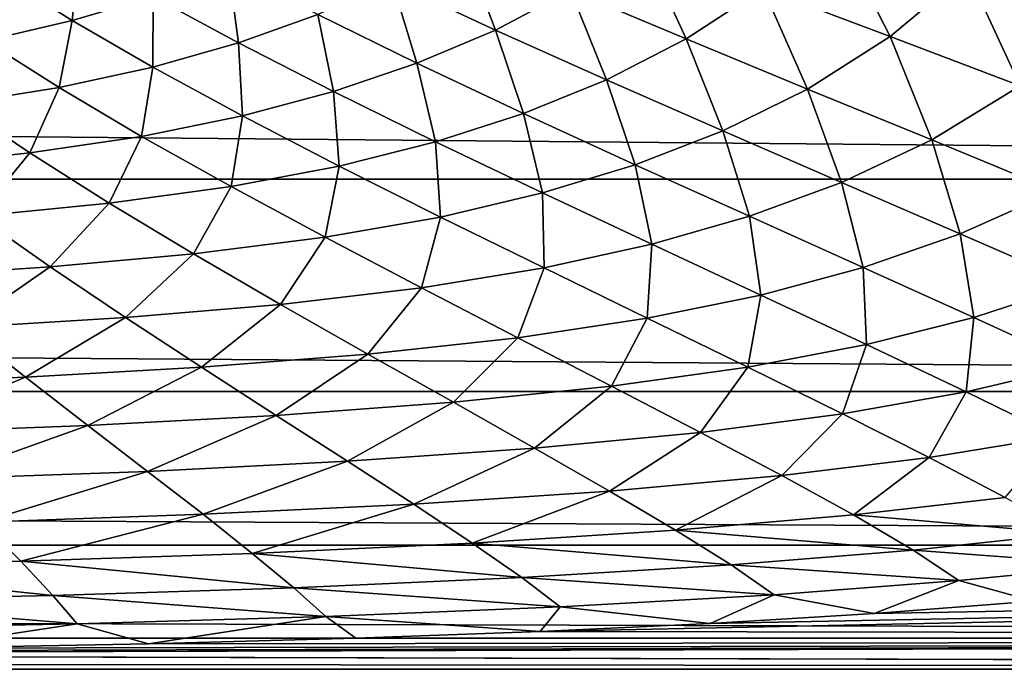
# Model space of a CAD drawing. Header units: metres. Extents: x -160 to 52, y -25 to 25.
# Tile 46 of 166: x -27 to -21.76, y -24.5 to -21.05. Entities that reach past the tile are written whole.
import ezdxf

# ---------------------------------------------------------------- set-up
doc = ezdxf.new("R2010")
doc.units = ezdxf.units.M
doc.layers.add('solid_509094_SW0001', color=7, linetype='CONTINUOUS')

msp = doc.modelspace()

# ---------------------------------------------------------------- linework, layer by layer
at = {"layer": 'solid_509094_SW0001'}
for points in [[(-159.199997, -20.469452, -13.46297), (-2.2, -20.469452, -13.46297), (-2.2, -21.893999, -10.99558)], [(-159.199997, -21.893999, -10.99558), (-159.199997, -20.469452, -13.46297), (-2.2, -21.893999, -10.99558)], [(-22.370876, -21.135902, 12.537319), (-22.668215, -20.55398, 14.029075), (-23.04656, -20.880117, 13.296412)], [(-22.370876, -21.135902, 12.537319), (-21.959951, -20.79245, 13.314386), (-22.668215, -20.55398, 14.029075)], [(-23.455662, -21.148697, 12.669113), (-23.691591, -20.633821, 14.146766), (-24.071724, -20.890009, 13.560471)], [(-23.455662, -21.148697, 12.669113), (-23.04656, -20.880117, 13.296412), (-23.691591, -20.633821, 14.146766)], [(-24.471291, -21.101362, 13.076444), (-24.645039, -20.641596, 14.560098), (-25.020256, -20.845783, 14.110231)], [(-24.471291, -21.101362, 13.076444), (-24.071724, -20.890009, 13.560471), (-24.645039, -20.641596, 14.560098)], [(-26.72233, -21.051474, 14.491584), (-26.68475, -20.690624, 16.004711), (-27.091784, -20.818483, 15.838483)], [(-26.72233, -21.051474, 14.491584), (-26.291832, -20.922575, 14.671372), (-26.68475, -20.690624, 16.004711)], [(-25.837574, -21.169582, 13.468914), (-25.890644, -20.77335, 14.929706), (-26.291832, -20.922575, 14.671372)], [(-25.837574, -21.169582, 13.468914), (-25.415939, -21.019548, 13.747225), (-25.890644, -20.77335, 14.929706)], [(-21.678825, -21.398754, 11.855045), (-21.959951, -20.79245, 13.314386), (-22.370876, -21.135902, 12.537319)], [(-21.678825, -21.398754, 11.855045), (-21.232735, -21.041241, 12.670351), (-21.959951, -20.79245, 13.314386)], [(-27.184538, -21.158766, 14.383121), (-26.72233, -21.051474, 14.491584), (-27.091784, -20.818483, 15.838483)], [(-24.888697, -21.277859, 12.687793), (-25.020256, -20.845783, 14.110231), (-25.415939, -21.019548, 13.747225)], [(-24.888697, -21.277859, 12.687793), (-24.471291, -21.101362, 13.076444), (-25.020256, -20.845783, 14.110231)], [(-23.880726, -21.366262, 12.153847), (-24.071724, -20.890009, 13.560471), (-24.471291, -21.101362, 13.076444)], [(-23.880726, -21.366262, 12.153847), (-23.455662, -21.148697, 12.669113), (-24.071724, -20.890009, 13.560471)], [(-22.810383, -21.414873, 11.873625), (-23.04656, -20.880117, 13.296412), (-23.455662, -21.148697, 12.669113)], [(-22.810383, -21.414873, 11.873625), (-22.370876, -21.135902, 12.537319), (-23.04656, -20.880117, 13.296412)], [(-26.293886, -21.299046, 13.274572), (-26.291832, -20.922575, 14.671372), (-26.72233, -21.051474, 14.491584)], [(-26.293886, -21.299046, 13.274572), (-25.837574, -21.169582, 13.468914), (-26.291832, -20.922575, 14.671372)], [(-26.792385, -21.407618, 13.155615), (-26.72233, -21.051474, 14.491584), (-27.184538, -21.158766, 14.383121)], [(-26.792385, -21.407618, 13.155615), (-26.293886, -21.299046, 13.274572), (-26.72233, -21.051474, 14.491584)], [(-25.332762, -21.428465, 12.389686), (-25.415939, -21.019548, 13.747225), (-25.837574, -21.169582, 13.468914)], [(-25.332762, -21.428465, 12.389686), (-24.888697, -21.277859, 12.687793), (-25.415939, -21.019548, 13.747225)], [(-24.321262, -21.544956, 11.741252), (-24.471291, -21.101362, 13.076444), (-24.888697, -21.277859, 12.687793)], [(-24.321262, -21.544956, 11.741252), (-23.880726, -21.366262, 12.153847), (-24.471291, -21.101362, 13.076444)], [(-27.335506, -21.494106, 13.097339), (-26.792385, -21.407618, 13.155615), (-27.184538, -21.158766, 14.383121)], [(-23.262039, -21.637293, 11.330538), (-23.455662, -21.148697, 12.669113), (-23.880726, -21.366262, 12.153847)], [(-23.262039, -21.637293, 11.330538), (-22.810383, -21.414873, 11.873625), (-23.455662, -21.148697, 12.669113)], [(-22.150358, -21.685562, 11.160159), (-22.370876, -21.135902, 12.537319), (-22.810383, -21.414873, 11.873625)], [(-22.150358, -21.685562, 11.160159), (-21.678825, -21.398754, 11.855045), (-22.370876, -21.135902, 12.537319)], [(-25.816816, -21.557964, 12.179627), (-25.837574, -21.169582, 13.468914), (-26.293886, -21.299046, 13.274572)], [(-25.816816, -21.557964, 12.179627), (-25.332762, -21.428465, 12.389686), (-25.837574, -21.169582, 13.468914)], [(-26.353102, -21.667002, 12.047727), (-26.293886, -21.299046, 13.274572), (-26.792385, -21.407618, 13.155615)], [(-26.353102, -21.667002, 12.047727), (-25.816816, -21.557964, 12.179627), (-26.293886, -21.299046, 13.274572)], [(-24.789368, -21.695721, 11.423635), (-24.888697, -21.277859, 12.687793), (-25.332762, -21.428465, 12.389686)], [(-24.789368, -21.695721, 11.423635), (-24.321262, -21.544956, 11.741252), (-24.888697, -21.277859, 12.687793)], [(-23.726873, -21.817354, 10.896007), (-23.880726, -21.366262, 12.153847), (-24.321262, -21.544956, 11.741252)], [(-23.726873, -21.817354, 10.896007), (-23.262039, -21.637293, 11.330538), (-23.880726, -21.366262, 12.153847)], [(-26.948177, -21.7547, 11.978456), (-26.792385, -21.407618, 13.155615), (-27.335506, -21.494106, 13.097339)], [(-26.948177, -21.7547, 11.978456), (-26.353102, -21.667002, 12.047727), (-26.792385, -21.407618, 13.155615)], [(-22.629633, -21.911068, 10.593117), (-22.810383, -21.414873, 11.873625), (-23.262039, -21.637293, 11.330538)], [(-22.629633, -21.911068, 10.593117), (-22.150358, -21.685562, 11.160159), (-22.810383, -21.414873, 11.873625)], [(-21.490549, -21.957722, 10.513451), (-21.678825, -21.398754, 11.855045), (-22.150358, -21.685562, 11.160159)], [(-25.302576, -21.824678, 11.19663), (-25.332762, -21.428465, 12.389686), (-25.816816, -21.557964, 12.179627)], [(-25.302576, -21.824678, 11.19663), (-24.789368, -21.695721, 11.423635), (-25.332762, -21.428465, 12.389686)], [(-27.583178, -21.823175, 11.956111), (-26.948177, -21.7547, 11.978456), (-27.335506, -21.494106, 13.097339)], [(-25.877525, -21.933439, 11.049123), (-25.816816, -21.557964, 12.179627), (-26.353102, -21.667002, 12.047727)], [(-25.877525, -21.933439, 11.049123), (-25.302576, -21.824678, 11.19663), (-25.816816, -21.557964, 12.179627)], [(-24.220213, -21.967676, 10.559319), (-24.321262, -21.544956, 11.741252), (-24.789368, -21.695721, 11.423635)], [(-24.220213, -21.967676, 10.559319), (-23.726873, -21.817354, 10.896007), (-24.321262, -21.544956, 11.741252)], [(-26.524847, -22.021574, 10.96505), (-26.353102, -21.667002, 12.047727), (-26.948177, -21.7547, 11.978456)], [(-26.524847, -22.021574, 10.96505), (-25.877525, -21.933439, 11.049123), (-26.353102, -21.667002, 12.047727)], [(-23.119659, -22.091366, 10.138954), (-23.262039, -21.637293, 11.330538), (-23.726873, -21.817354, 10.896007)], [(-23.119659, -22.091366, 10.138954), (-22.629633, -21.911068, 10.593117), (-23.262039, -21.637293, 11.330538)], [(-24.763414, -22.095474, 10.314155), (-24.789368, -21.695721, 11.423635), (-25.302576, -21.824678, 11.19663)], [(-24.763414, -22.095474, 10.314155), (-24.220213, -21.967676, 10.559319), (-24.789368, -21.695721, 11.423635)], [(-21.998411, -22.184153, 9.926766), (-22.150358, -21.685562, 11.160159), (-22.629633, -21.911068, 10.593117)], [(-21.998411, -22.184153, 9.926766), (-21.490549, -21.957722, 10.513451), (-22.150358, -21.685562, 11.160159)], [(-27.223818, -22.090729, 10.929653), (-26.948177, -21.7547, 11.978456), (-27.583178, -21.823175, 11.956111)], [(-27.223818, -22.090729, 10.929653), (-26.524847, -22.021574, 10.96505), (-26.948177, -21.7547, 11.978456)], [(-25.377214, -22.203299, 10.148274), (-25.302576, -21.824678, 11.19663), (-25.877525, -21.933439, 11.049123)], [(-25.377214, -22.203299, 10.148274), (-24.763414, -22.095474, 10.314155), (-25.302576, -21.824678, 11.19663)], [(-23.638971, -22.240467, 9.783821), (-23.726873, -21.817354, 10.896007), (-24.220213, -21.967676, 10.559319)], [(-23.638971, -22.240467, 9.783821), (-23.119659, -22.091366, 10.138954), (-23.726873, -21.817354, 10.896007)], [(-159.199997, -21.893999, -10.99558), (-2.2, -21.893999, -10.99558), (-2.2, -23.022469, -8.379494)], [(-159.199997, -23.022469, -8.379494), (-159.199997, -21.893999, -10.99558), (-2.2, -23.022469, -8.379494)], [(-26.076269, -22.291262, 10.045393), (-25.877525, -21.933439, 11.049123), (-26.524847, -22.021574, 10.96505)], [(-26.076269, -22.291262, 10.045393), (-25.377214, -22.203299, 10.148274), (-25.877525, -21.933439, 11.049123)], [(-22.514248, -22.363272, 9.455609), (-22.629633, -21.911068, 10.593117), (-23.119659, -22.091366, 10.138954)], [(-22.514248, -22.363272, 9.455609), (-21.998411, -22.184153, 9.926766), (-22.629633, -21.911068, 10.593117)], [(-24.212372, -22.366451, 9.519391), (-24.220213, -21.967676, 10.559319), (-24.763414, -22.095474, 10.314155)], [(-24.212372, -22.366451, 9.519391), (-23.638971, -22.240467, 9.783821), (-24.220213, -21.967676, 10.559319)], [(-21.383741, -22.45299, 9.314954), (-21.490549, -21.957722, 10.513451), (-21.998411, -22.184153, 9.926766)], [(-26.83897, -22.360649, 9.992068), (-26.524847, -22.021574, 10.96505), (-27.223818, -22.090729, 10.929653)], [(-26.83897, -22.360649, 9.992068), (-26.076269, -22.291262, 10.045393), (-26.524847, -22.021574, 10.96505)], [(-27.634773, -22.413731, 9.980297), (-26.83897, -22.360649, 9.992068), (-27.223818, -22.090729, 10.929653)], [(-24.864437, -22.472767, 9.332388), (-24.763414, -22.095474, 10.314155), (-25.377214, -22.203299, 10.148274)], [(-24.864437, -22.472767, 9.332388), (-24.212372, -22.366451, 9.519391), (-24.763414, -22.095474, 10.314155)], [(-23.059809, -22.510208, 9.082892), (-23.119659, -22.091366, 10.138954), (-23.638971, -22.240467, 9.783821)], [(-23.059809, -22.510208, 9.082892), (-22.514248, -22.363272, 9.455609), (-23.119659, -22.091366, 10.138954)], [(-25.613813, -22.560123, 9.206626), (-25.377214, -22.203299, 10.148274), (-26.076269, -22.291262, 10.045393)], [(-25.613813, -22.560123, 9.206626), (-24.864437, -22.472767, 9.332388), (-25.377214, -22.203299, 10.148274)], [(-21.925705, -22.629259, 8.829795), (-21.998411, -22.184153, 9.926766), (-22.514248, -22.363272, 9.455609)], [(-21.925705, -22.629259, 8.829795), (-21.383741, -22.45299, 9.314954), (-21.998411, -22.184153, 9.926766)], [(-23.662979, -22.633684, 8.798258), (-23.638971, -22.240467, 9.783821), (-24.212372, -22.366451, 9.519391)], [(-23.662979, -22.633684, 8.798258), (-23.059809, -22.510208, 9.082892), (-23.638971, -22.240467, 9.783821)], [(-26.43899, -22.629526, 9.13037), (-26.076269, -22.291262, 10.045393), (-26.83897, -22.360649, 9.992068)], [(-26.43899, -22.629526, 9.13037), (-25.613813, -22.560123, 9.206626), (-26.076269, -22.291262, 10.045393)], [(-27.305876, -22.682524, 9.098371), (-26.83897, -22.360649, 9.992068), (-27.634773, -22.413731, 9.980297)], [(-27.305876, -22.682524, 9.098371), (-26.43899, -22.629526, 9.13037), (-26.83897, -22.360649, 9.992068)], [(-22.49729, -22.77294, 8.440644), (-22.514248, -22.363272, 9.455609), (-23.059809, -22.510208, 9.082892)], [(-22.49729, -22.77294, 8.440644), (-21.925705, -22.629259, 8.829795), (-22.514248, -22.363272, 9.455609)], [(-24.351936, -22.738001, 8.587475), (-24.212372, -22.366451, 9.519391), (-24.864437, -22.472767, 9.332388)], [(-24.351936, -22.738001, 8.587475), (-23.662979, -22.633684, 8.798258), (-24.212372, -22.366451, 9.519391)], [(-21.369211, -22.885559, 8.245212), (-21.383741, -22.45299, 9.314954), (-21.925705, -22.629259, 8.829795)], [(-25.149313, -22.824465, 8.43478), (-24.864437, -22.472767, 9.332388), (-25.613813, -22.560123, 9.206626)], [(-25.149313, -22.824465, 8.43478), (-24.351936, -22.738001, 8.587475), (-24.864437, -22.472767, 9.332388)], [(-23.12912, -22.893202, 8.135087), (-23.059809, -22.510208, 9.082892), (-23.662979, -22.633684, 8.798258)], [(-23.12912, -22.893202, 8.135087), (-22.49729, -22.77294, 8.440644), (-23.059809, -22.510208, 9.082892)], [(-26.034687, -22.893837, 8.33057), (-25.613813, -22.560123, 9.206626), (-26.43899, -22.629526, 9.13037)], [(-26.034687, -22.893837, 8.33057), (-25.149313, -22.824465, 8.43478), (-25.613813, -22.560123, 9.206626)], [(-26.970778, -22.946896, 8.272874), (-26.43899, -22.629526, 9.13037), (-27.305876, -22.682524, 9.098371)], [(-26.970778, -22.946896, 8.272874), (-26.034687, -22.893837, 8.33057), (-26.43899, -22.629526, 9.13037)], [(-23.852741, -22.995085, 7.898033), (-23.662979, -22.633684, 8.798258), (-24.351936, -22.738001, 8.587475)], [(-23.852741, -22.995085, 7.898033), (-23.12912, -22.893202, 8.135087), (-23.662979, -22.633684, 8.798258)], [(-21.966078, -23.024775, 7.841045), (-21.925705, -22.629259, 8.829795), (-22.49729, -22.77294, 8.440644)], [(-21.966078, -23.024775, 7.841045), (-21.369211, -22.885559, 8.245212), (-21.925705, -22.629259, 8.829795)], [(-27.940519, -22.986467, 8.253285), (-26.970778, -22.946896, 8.272874), (-27.305876, -22.682524, 9.098371)], [(-24.694815, -23.080477, 7.714468), (-24.351936, -22.738001, 8.587475), (-25.149313, -22.824465, 8.43478)], [(-24.694815, -23.080477, 7.714468), (-23.852741, -22.995085, 7.898033), (-24.351936, -22.738001, 8.587475)], [(-22.624771, -23.141096, 7.514059), (-22.49729, -22.77294, 8.440644), (-23.12912, -22.893202, 8.135087)], [(-22.624771, -23.141096, 7.514059), (-21.966078, -23.024775, 7.841045), (-22.49729, -22.77294, 8.440644)], [(-25.637003, -23.149881, 7.57737), (-25.149313, -22.824465, 8.43478), (-26.034687, -22.893837, 8.33057)], [(-25.637003, -23.149881, 7.57737), (-24.694815, -23.080477, 7.714468), (-25.149313, -22.824465, 8.43478)], [(-21.480862, -23.26193, 7.268095), (-21.369211, -22.885559, 8.245212), (-21.966078, -23.024775, 7.841045)], [(-26.639223, -23.203255, 7.488594), (-26.034687, -22.893837, 8.33057), (-26.970778, -22.946896, 8.272874)], [(-26.639223, -23.203255, 7.488594), (-25.637003, -23.149881, 7.57737), (-26.034687, -22.893837, 8.33057)], [(-23.37998, -23.24016, 7.248415), (-23.12912, -22.893202, 8.135087), (-23.852741, -22.995085, 7.898033)], [(-23.37998, -23.24016, 7.248415), (-22.624771, -23.141096, 7.514059), (-23.12912, -22.893202, 8.135087)], [(-27.682045, -23.242983, 7.441802), (-26.970778, -22.946896, 8.272874), (-27.940519, -22.986467, 8.253285)], [(-27.682045, -23.242983, 7.441802), (-26.639223, -23.203255, 7.488594), (-26.970778, -22.946896, 8.272874)], [(-159.199997, -23.022469, -8.379494), (-2.2, -23.022469, -8.379494), (-2.2, -23.8396, -5.650089)], [(-159.199997, -23.8396, -5.650089), (-159.199997, -23.022469, -8.379494), (-2.2, -23.8396, -5.650089)], [(-24.262465, -23.324333, 7.030168), (-23.852741, -22.995085, 7.898033), (-24.694815, -23.080477, 7.714468)], [(-24.262465, -23.324333, 7.030168), (-23.37998, -23.24016, 7.248415), (-23.852741, -22.995085, 7.898033)], [(-22.163916, -23.373585, 6.919344), (-21.966078, -23.024775, 7.841045), (-22.624771, -23.141096, 7.514059)], [(-22.163916, -23.373585, 6.919344), (-21.480862, -23.26193, 7.268095), (-21.966078, -23.024775, 7.841045)], [(-25.256994, -23.393829, 6.855356), (-24.694815, -23.080477, 7.714468), (-25.637003, -23.149881, 7.57737)], [(-25.256994, -23.393829, 6.855356), (-24.262465, -23.324333, 7.030168), (-24.694815, -23.080477, 7.714468)], [(-26.321081, -23.447754, 6.730218), (-25.637003, -23.149881, 7.57737), (-26.639223, -23.203255, 7.488594)], [(-26.321081, -23.447754, 6.730218), (-25.256994, -23.393829, 6.855356), (-25.637003, -23.149881, 7.57737)], [(-22.946779, -23.469437, 6.622945), (-22.624771, -23.141096, 7.514059), (-23.37998, -23.24016, 7.248415)], [(-22.946779, -23.469437, 6.622945), (-22.163916, -23.373585, 6.919344), (-22.624771, -23.141096, 7.514059)], [(-27.432823, -23.487982, 6.650983), (-26.639223, -23.203255, 7.488594), (-27.682045, -23.242983, 7.441802)], [(-27.432823, -23.487982, 6.650983), (-26.321081, -23.447754, 6.730218), (-26.639223, -23.203255, 7.488594)], [(-23.864416, -23.55217, 6.366341), (-23.37998, -23.24016, 7.248415), (-24.262465, -23.324333, 7.030168)], [(-23.864416, -23.55217, 6.366341), (-22.946779, -23.469437, 6.622945), (-23.37998, -23.24016, 7.248415)], [(-21.759949, -23.587147, 6.335226), (-21.480862, -23.26193, 7.268095), (-22.163916, -23.373585, 6.919344)], [(-24.905716, -23.621639, 6.149092), (-24.262465, -23.324333, 7.030168), (-25.256994, -23.393829, 6.855356)], [(-24.905716, -23.621639, 6.149092), (-23.864416, -23.55217, 6.366341), (-24.262465, -23.324333, 7.030168)], [(-26.02622, -23.676115, 5.982422), (-25.256994, -23.393829, 6.855356), (-26.321081, -23.447754, 6.730218)], [(-26.02622, -23.676115, 5.982422), (-24.905716, -23.621639, 6.149092), (-25.256994, -23.393829, 6.855356)], [(-22.565758, -23.679342, 6.006096), (-22.163916, -23.373585, 6.919344), (-22.946779, -23.469437, 6.622945)], [(-22.565758, -23.679342, 6.006096), (-21.759949, -23.587147, 6.335226), (-22.163916, -23.373585, 6.919344)], [(-27.201464, -23.716944, 5.86564), (-26.321081, -23.447754, 6.730218), (-27.432823, -23.487982, 6.650983)], [(-27.201464, -23.716944, 5.86564), (-26.02622, -23.676115, 5.982422), (-26.321081, -23.447754, 6.730218)], [(-23.512365, -23.760246, 5.707637), (-22.946779, -23.469437, 6.622945), (-23.864416, -23.55217, 6.366341)], [(-23.512365, -23.760246, 5.707637), (-22.565758, -23.679342, 6.006096), (-22.946779, -23.469437, 6.622945)], [(-24.593836, -23.829275, 5.443396), (-23.864416, -23.55217, 6.366341), (-24.905716, -23.621639, 6.149092)], [(-24.593836, -23.829275, 5.443396), (-23.512365, -23.760246, 5.707637), (-23.864416, -23.55217, 6.366341)], [(-21.424934, -23.778809, 5.746246), (-21.759949, -23.587147, 6.335226), (-22.565758, -23.679342, 6.006096)], [(-25.764175, -23.883926, 5.230203), (-24.905716, -23.621639, 6.149092), (-26.02622, -23.676115, 5.982422)], [(-25.764175, -23.883926, 5.230203), (-24.593836, -23.829275, 5.443396), (-24.905716, -23.621639, 6.149092)], [(-28.28059, -23.954943, 4.960779), (-26.99629, -23.925074, 5.070979), (-27.201464, -23.716944, 5.86564)], [(-26.99629, -23.925074, 5.070979), (-26.02622, -23.676115, 5.982422), (-27.201464, -23.716944, 5.86564)], [(-26.99629, -23.925074, 5.070979), (-25.764175, -23.883926, 5.230203), (-26.02622, -23.676115, 5.982422)], [(-22.248371, -23.866766, 5.382677), (-22.565758, -23.679342, 6.006096), (-23.512365, -23.760246, 5.707637)], [(-22.248371, -23.866766, 5.382677), (-21.424934, -23.778809, 5.746246), (-22.565758, -23.679342, 6.006096)], [(-23.217009, -23.945131, 5.039135), (-23.512365, -23.760246, 5.707637), (-24.593836, -23.829275, 5.443396)], [(-23.217009, -23.945131, 5.039135), (-22.248371, -23.866766, 5.382677), (-23.512365, -23.760246, 5.707637)], [(-24.331175, -24.012781, 4.723647), (-24.593836, -23.829275, 5.443396), (-25.764175, -23.883926, 5.230203)], [(-24.331175, -24.012781, 4.723647), (-23.217009, -23.945131, 5.039135), (-24.593836, -23.829275, 5.443396)], [(-22.248371, -23.866766, 5.382677), (-21.170807, -23.945635, 5.137072), (-21.424934, -23.778809, 5.746246)], [(-159.199997, -23.8396, -5.650089), (-2.2, -23.8396, -5.650089), (-2.2, -24.334339, -2.844276)], [(-159.199997, -24.334339, -2.844276), (-159.199997, -23.8396, -5.650089), (-2.2, -24.334339, -2.844276)], [(-24.232206, -24.299913, 3.124766), (-2.2, -24.334339, 2.844276), (-2.2, -23.8396, 5.650089)], [(-23.328331, -24.257378, 3.43942), (-24.232206, -24.299913, 3.124766), (-2.2, -23.8396, 5.650089)], [(-22.456091, -24.204231, 3.795417), (-23.328331, -24.257378, 3.43942), (-2.2, -23.8396, 5.650089)], [(-23.217009, -23.945131, 5.039135), (-22.005911, -24.028666, 4.737542), (-22.248371, -23.866766, 5.382677)], [(-21.606825, -24.138231, 4.194729), (-22.456091, -24.204231, 3.795417), (-2.2, -23.8396, 5.650089)], [(-22.248371, -23.866766, 5.382677), (-22.005911, -24.028666, 4.737542), (-21.170807, -23.945635, 5.137072)], [(-26.825062, -24.107101, 4.253098), (-26.99629, -23.925074, 5.070979), (-28.28059, -23.954943, 4.960779)], [(-25.543776, -24.066587, 4.459289), (-25.764175, -23.883926, 5.230203), (-26.99629, -23.925074, 5.070979)], [(-26.825062, -24.107101, 4.253098), (-25.543776, -24.066587, 4.459289), (-26.99629, -23.925074, 5.070979)], [(-25.543776, -24.066587, 4.459289), (-24.331175, -24.012781, 4.723647), (-25.764175, -23.883926, 5.230203)], [(-28.164932, -24.136354, 4.102492), (-26.825062, -24.107101, 4.253098), (-28.28059, -23.954943, 4.960779)], [(-24.331175, -24.012781, 4.723647), (-22.988853, -24.103489, 4.345946), (-23.217009, -23.945131, 5.039135)], [(-23.217009, -23.945131, 5.039135), (-22.988853, -24.103489, 4.345946), (-22.005911, -24.028666, 4.737542)], [(-21.170807, -23.945635, 5.137072), (-22.005911, -24.028666, 4.737542), (-21.606825, -24.138231, 4.194729)], [(-25.543776, -24.066587, 4.459289), (-24.127338, -24.168318, 3.975274), (-24.331175, -24.012781, 4.723647)], [(-24.331175, -24.012781, 4.723647), (-24.127338, -24.168318, 3.975274), (-22.988853, -24.103489, 4.345946)], [(-22.005911, -24.028666, 4.737542), (-22.988853, -24.103489, 4.345946), (-22.456091, -24.204231, 3.795417)], [(-22.005911, -24.028666, 4.737542), (-22.456091, -24.204231, 3.795417), (-21.606825, -24.138231, 4.194729)], [(-26.825062, -24.107101, 4.253098), (-25.373615, -24.219627, 3.65548), (-25.543776, -24.066587, 4.459289)], [(-25.543776, -24.066587, 4.459289), (-25.373615, -24.219627, 3.65548), (-24.127338, -24.168318, 3.975274)], [(-28.164932, -24.136354, 4.102492), (-26.695271, -24.25791, 3.398196), (-26.825062, -24.107101, 4.253098)], [(-28.164932, -24.136354, 4.102492), (-28.081814, -24.285198, 3.203555), (-26.695271, -24.25791, 3.398196)], [(-26.825062, -24.107101, 4.253098), (-26.695271, -24.25791, 3.398196), (-25.373615, -24.219627, 3.65548)], [(-22.988853, -24.103489, 4.345946), (-24.127338, -24.168318, 3.975274), (-23.328331, -24.257378, 3.43942)], [(-22.988853, -24.103489, 4.345946), (-23.328331, -24.257378, 3.43942), (-22.456091, -24.204231, 3.795417)], [(-24.127338, -24.168318, 3.975274), (-25.373615, -24.219627, 3.65548), (-24.232206, -24.299913, 3.124766)], [(-24.127338, -24.168318, 3.975274), (-24.232206, -24.299913, 3.124766), (-23.328331, -24.257378, 3.43942)], [(-25.373615, -24.219627, 3.65548), (-26.695271, -24.25791, 3.398196), (-26.316744, -24.36426, 2.575438)], [(-25.373615, -24.219627, 3.65548), (-26.316744, -24.36426, 2.575438), (-25.212904, -24.335207, 2.836839)], [(-25.373615, -24.219627, 3.65548), (-25.212904, -24.335207, 2.836839), (-24.232206, -24.299913, 3.124766)], [(-26.695271, -24.25791, 3.398196), (-28.081814, -24.285198, 3.203555), (-27.551649, -24.387325, 2.346988)], [(-26.695271, -24.25791, 3.398196), (-27.551649, -24.387325, 2.346988), (-26.316744, -24.36426, 2.575438)], [(-24.232206, -24.299913, 3.124766), (-25.212904, -24.335207, 2.836839), (-2.2, -24.334339, 2.844276)], [(-159.199997, -24.334339, -2.844276), (-2.2, -24.334339, -2.844276), (-2.2, -24.5)], [(-159.199997, -24.5), (-159.199997, -24.334339, -2.844276), (-2.2, -24.5)], [(-31.975054, -24.420671, 1.969978), (-2.2, -24.5), (-2.2, -24.334339, 2.844276)], [(-30.397028, -24.415138, 2.037409), (-31.975054, -24.420671, 1.969978), (-2.2, -24.334339, 2.844276)], [(-28.910048, -24.404238, 2.164057), (-30.397028, -24.415138, 2.037409), (-2.2, -24.334339, 2.844276)], [(-27.551649, -24.387325, 2.346988), (-28.910048, -24.404238, 2.164057), (-2.2, -24.334339, 2.844276)], [(-26.316744, -24.36426, 2.575438), (-27.551649, -24.387325, 2.346988), (-2.2, -24.334339, 2.844276)], [(-25.212904, -24.335207, 2.836839), (-26.316744, -24.36426, 2.575438), (-2.2, -24.334339, 2.844276)], [(-31.975054, -24.420671, 1.969978), (-159.199997, -24.5), (-2.2, -24.5)]]:
    msp.add_3dface(points, dxfattribs=at)

doc.saveas('drawing.dxf')
